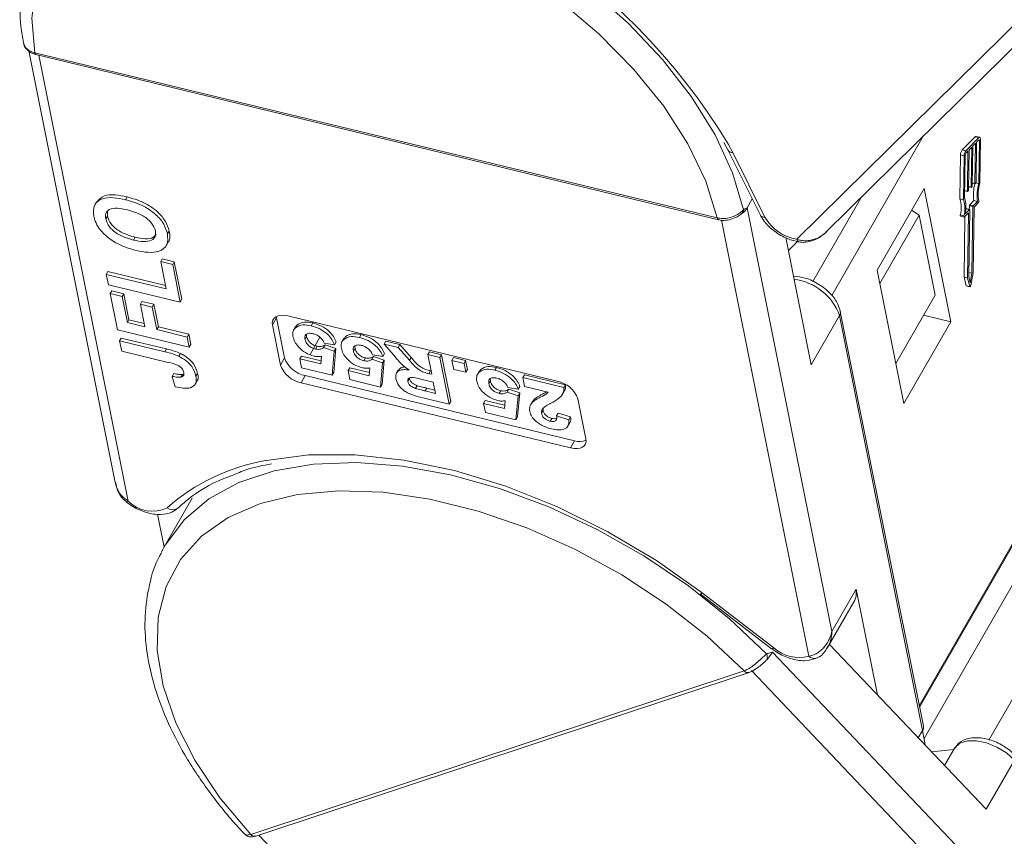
# Model space of a CAD drawing. Header units: millimetres. Extents: x 2390 to 3312, y -95 to 558.
# Tile 23 of 49: x 2869 to 2909, y 430 to 462. Entities that reach past the tile are written whole.
import ezdxf

# ---------------------------------------------------------------- set-up
doc = ezdxf.new("R2010")
doc.units = ezdxf.units.MM

msp = doc.modelspace()

# ---------------------------------------------------------------- linework, layer by layer
at = {"color": 7, "linetype": 'Continuous', "lineweight": 15}
for p, q in [((2911.703, 464.481), (2900.724, 453.641)), ((2901.924, 453.947), (2912.458, 464.347)), ((2905.653, 434.861), (2921.448, 462.352)), ((2905.666, 434.797), (2921.481, 462.324)), ((2869.817, 461.224), (2873.295, 443.854)), ((2908.455, 433.479), (2924.444, 461.309)), ((2870.058, 461.149), (2870.054, 461.15)), ((2897.522, 454.5), (2870.058, 461.149)), ((2870.106, 461.075), (2897.57, 454.427)), ((2873.823, 443.099), (2870.23, 461.045)), ((2921.55, 460.875), (2905.847, 433.543)), ((2905.815, 457.788), (2902.129, 451.374)), ((2907.904, 457.766), (2907.38, 457.234)), ((2908.049, 457.731), (2907.524, 457.199)), ((2908.049, 457.731), (2907.904, 457.766)), ((2908.083, 457.746), (2907.938, 457.781)), ((2908.048, 457.642), (2907.96, 457.553)), ((2908.069, 457.62), (2908.034, 457.628)), ((2908.042, 455.878), (2908.069, 457.62)), ((2908.086, 455.894), (2908.113, 457.664)), ((2897.788, 457.531), (2897.949, 457.236)), ((2897.949, 457.236), (2899.244, 454.633)), ((2898.145, 457.131), (2897.978, 457.455)), ((2907.524, 457.199), (2907.38, 457.234)), ((2907.654, 457.243), (2907.629, 455.625)), ((2907.763, 457.353), (2907.654, 457.243)), ((2907.739, 455.736), (2907.763, 457.353)), ((2907.807, 457.398), (2907.783, 455.78)), ((2907.916, 457.509), (2907.807, 457.398)), ((2907.892, 455.891), (2907.916, 457.509)), ((2907.96, 457.553), (2907.936, 455.936)), ((2899.439, 454.528), (2898.145, 457.131)), ((2907.312, 457.033), (2907.285, 455.264)), ((2907.457, 456.998), (2907.312, 457.033)), ((2907.457, 456.998), (2907.43, 455.229)), ((2907.5, 457.043), (2907.474, 455.301)), ((2907.61, 457.198), (2907.523, 457.109)), ((2907.586, 455.581), (2907.61, 457.198)), ((2905.844, 455.686), (2903.956, 452.401)), ((2906.919, 450.314), (2905.844, 455.686)), ((2907.631, 455.75), (2907.744, 455.722)), ((2907.739, 455.736), (2907.632, 455.762)), ((2907.771, 455.747), (2907.749, 455.725)), ((2907.784, 455.905), (2907.897, 455.878)), ((2907.892, 455.891), (2907.785, 455.917)), ((2907.924, 455.902), (2907.902, 455.88)), ((2908.042, 455.878), (2907.927, 455.906)), ((2873.717, 455.233), (2873.782, 455.346)), ((2898.725, 454.901), (2898.931, 455.261)), ((2901.363, 451.938), (2903.295, 455.301)), ((2907.43, 455.229), (2907.285, 455.264)), ((2907.586, 455.581), (2907.478, 455.607)), ((2907.478, 455.594), (2907.591, 455.567)), ((2907.618, 455.592), (2907.596, 455.569)), ((2872.555, 455.161), (2872.474, 455.019)), ((2902.138, 437.854), (2898.725, 454.901)), ((2907.502, 454.664), (2907.671, 454.835)), ((2907.526, 454.87), (2907.527, 454.87)), ((2907.671, 454.835), (2907.527, 454.87)), ((2907.677, 454.838), (2907.532, 454.873)), ((2907.666, 454.84), (2907.668, 454.992)), ((2907.813, 454.957), (2907.668, 454.992)), ((2907.68, 455.026), (2907.849, 455.197)), ((2907.824, 454.991), (2907.68, 455.026)), ((2907.772, 452.269), (2907.813, 454.957)), ((2907.816, 452.295), (2907.856, 454.935)), ((2907.824, 454.991), (2907.993, 455.162)), ((2907.993, 455.162), (2907.849, 455.197)), ((2907.856, 454.935), (2908.025, 455.106)), ((2872.916, 454.459), (2872.981, 454.572)), ((2872.987, 454.749), (2872.981, 454.572)), ((2897.526, 454.5), (2897.522, 454.5)), ((2897.576, 454.439), (2897.579, 454.438)), ((2905.649, 454.614), (2904.065, 451.858)), ((2905.649, 454.614), (2905.345, 454.818)), ((2906.294, 451.391), (2905.649, 454.614)), ((2907.449, 454.585), (2907.305, 454.62)), ((2907.312, 454.571), (2907.457, 454.536)), ((2907.49, 454.563), (2907.452, 452.108)), ((2907.468, 454.541), (2907.626, 454.702)), ((2907.637, 454.691), (2907.597, 452.073)), ((2907.637, 454.691), (2907.619, 454.695)), ((2907.682, 454.824), (2907.641, 452.136)), ((2897.696, 454.412), (2901.21, 436.862)), ((2874.037, 453.609), (2874.102, 453.722)), ((2875.399, 453.859), (2875.465, 453.972)), ((2901.306, 448.585), (2900.28, 453.708)), ((2875.344, 453.376), (2875.426, 453.517)), ((2900.75, 453.55), (2900.384, 453.189)), ((2875.129, 452.742), (2875.194, 452.855)), ((2875.194, 452.855), (2875.676, 452.738)), ((2875.35, 451.64), (2875.129, 452.742)), ((2875.129, 452.742), (2875.611, 452.625)), ((2875.611, 452.625), (2875.676, 452.738)), ((2875.611, 452.625), (2875.915, 451.11)), ((2875.676, 452.738), (2875.98, 451.223)), ((2872.94, 452.223), (2873.005, 452.336)), ((2873.023, 451.81), (2872.94, 452.223)), ((2872.94, 452.223), (2875.35, 451.64)), ((2873.005, 452.336), (2875.323, 451.775)), ((2903.956, 452.401), (2905.032, 447.029)), ((2907.452, 452.108), (2907.535, 451.77)), ((2907.597, 452.073), (2907.452, 452.108)), ((2907.597, 452.073), (2907.68, 451.735)), ((2907.641, 452.136), (2907.702, 451.887)), ((2907.772, 452.269), (2907.643, 452.3)), ((2907.702, 451.887), (2907.772, 452.269)), ((2907.72, 451.776), (2907.816, 452.295)), ((2875.915, 451.11), (2873.023, 451.81)), ((2907.68, 451.735), (2907.535, 451.77)), ((2907.543, 451.759), (2907.688, 451.724)), ((2873.095, 451.452), (2873.16, 451.565)), ((2873.387, 449.991), (2873.095, 451.452)), ((2873.095, 451.452), (2873.577, 451.335)), ((2873.16, 451.565), (2873.642, 451.448)), ((2873.577, 451.335), (2873.642, 451.448)), ((2873.577, 451.335), (2873.786, 450.288)), ((2873.642, 451.448), (2873.851, 450.401)), ((2906.294, 451.391), (2904.711, 448.635)), ((2874.309, 451.027), (2874.374, 451.14)), ((2874.491, 450.118), (2874.309, 451.027)), ((2874.309, 451.027), (2874.791, 450.91)), ((2874.374, 451.14), (2874.856, 451.023)), ((2874.791, 450.91), (2874.856, 451.023)), ((2874.791, 450.91), (2874.973, 450.001)), ((2874.856, 451.023), (2875.038, 450.114)), ((2875.915, 451.11), (2875.98, 451.223)), ((2879.788, 450.473), (2879.626, 450.19)), ((2879.788, 450.473), (2879.781, 450.529)), ((2880.111, 448.861), (2879.788, 450.473)), ((2880.241, 450.552), (2891.084, 447.927)), ((2901.306, 448.585), (2902.445, 450.567)), ((2902.445, 450.567), (2905.788, 433.87)), ((2905.818, 434.036), (2902.475, 450.733)), ((2905.827, 450.578), (2906.919, 450.314)), ((2873.786, 450.288), (2873.851, 450.401)), ((2873.786, 450.288), (2874.491, 450.118)), ((2873.851, 450.401), (2874.464, 450.253)), ((2874.973, 450.001), (2875.038, 450.114)), ((2875.038, 450.114), (2876.261, 449.818)), ((2879.948, 448.578), (2879.626, 450.19)), ((2880.557, 450.126), (2880.476, 449.984)), ((2880.55, 450.08), (2880.615, 450.193)), ((2880.557, 450.107), (2880.615, 450.193)), ((2881.18, 450.158), (2881.246, 450.271)), ((2905.032, 447.029), (2906.919, 450.314)), ((2876.279, 449.291), (2873.387, 449.991)), ((2874.973, 450.001), (2876.196, 449.705)), ((2876.196, 449.705), (2876.261, 449.818)), ((2876.196, 449.705), (2876.279, 449.291)), ((2876.261, 449.818), (2876.344, 449.405)), ((2880.936, 449.611), (2881.001, 449.725)), ((2880.996, 449.813), (2881.001, 449.725)), ((2881.136, 449.003), (2881.534, 449.696)), ((2882.496, 449.609), (2882.561, 449.722)), ((2882.504, 449.636), (2882.561, 449.722)), ((2883.127, 449.686), (2883.192, 449.8)), ((2873.475, 449.551), (2873.54, 449.664)), ((2873.558, 449.137), (2873.475, 449.551)), ((2873.475, 449.551), (2875.298, 449.109)), ((2873.54, 449.664), (2875.363, 449.223)), ((2876.279, 449.291), (2876.344, 449.405)), ((2881.353, 449.221), (2881.418, 449.335)), ((2881.678, 449.28), (2881.743, 449.393)), ((2881.678, 449.28), (2882.112, 449.133)), ((2882.121, 449.395), (2881.708, 449.457)), ((2881.743, 449.393), (2882.177, 449.246)), ((2882.121, 449.395), (2882.186, 449.508)), ((2882.503, 449.655), (2882.422, 449.513)), ((2882.942, 449.342), (2882.947, 449.254)), ((2884.122, 449.423), (2884.187, 449.536)), ((2884.503, 448.976), (2884.122, 449.423)), ((2884.122, 449.423), (2884.69, 449.285)), ((2884.187, 449.536), (2884.756, 449.398)), ((2884.69, 449.285), (2884.756, 449.398)), ((2884.69, 449.285), (2885.136, 448.771)), ((2884.756, 449.398), (2885.201, 448.884)), ((2875.43, 448.684), (2873.558, 449.137)), ((2875.298, 449.109), (2875.363, 449.223)), ((2875.857, 448.929), (2875.922, 449.043)), ((2880.723, 448.823), (2880.788, 448.936)), ((2880.788, 448.936), (2881.579, 448.745)), ((2881.566, 448.619), (2881.598, 448.931)), ((2882.112, 449.133), (2882.028, 448.163)), ((2882.177, 449.246), (2882.093, 448.276)), ((2882.112, 449.133), (2882.177, 449.246)), ((2882.882, 449.14), (2882.947, 449.254)), ((2883.624, 448.809), (2883.69, 448.922)), ((2884.067, 448.924), (2883.654, 448.985)), ((2883.69, 448.922), (2884.123, 448.775)), ((2884.067, 448.924), (2884.132, 449.037)), ((2885.136, 448.771), (2885.201, 448.884)), ((2885.873, 448.999), (2885.938, 449.112)), ((2886.033, 448.203), (2885.873, 448.999)), ((2885.873, 448.999), (2886.36, 448.881)), ((2885.938, 449.112), (2886.425, 448.994)), ((2886.36, 448.881), (2886.425, 448.994)), ((2886.425, 448.994), (2886.801, 447.114)), ((2880.111, 448.861), (2879.948, 448.578)), ((2880.796, 448.462), (2880.723, 448.823)), ((2880.723, 448.823), (2881.566, 448.619)), ((2883.299, 448.75), (2883.364, 448.863)), ((2883.624, 448.809), (2884.058, 448.662)), ((2884.058, 448.662), (2883.974, 447.692)), ((2884.123, 448.775), (2884.04, 447.805)), ((2884.058, 448.662), (2884.123, 448.775)), ((2886.36, 448.881), (2886.736, 447)), ((2886.846, 448.763), (2886.912, 448.876)), ((2886.846, 448.763), (2887.333, 448.645)), ((2886.919, 448.401), (2886.846, 448.763)), ((2886.912, 448.876), (2887.398, 448.758)), ((2887.333, 448.645), (2887.398, 448.758)), ((2887.333, 448.645), (2887.405, 448.284)), ((2887.398, 448.758), (2887.471, 448.397)), ((2875.596, 448.12), (2875.661, 448.233)), ((2875.716, 447.698), (2875.596, 448.12)), ((2875.945, 448.089), (2876.01, 448.202)), ((2876.01, 448.202), (2876.057, 448.222)), ((2876.547, 448.128), (2876.612, 448.241)), ((2880.942, 448.149), (2880.779, 447.866)), ((2882.028, 448.163), (2880.796, 448.462)), ((2891.785, 445.524), (2880.942, 448.149)), ((2882.028, 448.163), (2882.093, 448.276)), ((2882.669, 448.352), (2882.735, 448.465)), ((2882.742, 447.99), (2882.669, 448.352)), ((2882.669, 448.352), (2883.512, 448.148)), ((2882.735, 448.465), (2883.525, 448.274)), ((2883.512, 448.148), (2883.544, 448.46)), ((2884.686, 448.377), (2884.605, 448.236)), ((2885.924, 448.229), (2885.989, 448.343)), ((2885.924, 448.229), (2886.033, 448.203)), ((2885.989, 448.343), (2886.006, 448.339)), ((2887.405, 448.284), (2886.919, 448.401)), ((2887.405, 448.284), (2887.471, 448.397)), ((2887.953, 448.336), (2887.871, 448.194)), ((2887.945, 448.29), (2888.01, 448.403)), ((2887.953, 448.317), (2888.01, 448.403)), ((2888.576, 448.367), (2888.641, 448.481)), ((2889.701, 448.072), (2889.766, 448.185)), ((2889.766, 448.185), (2891.42, 447.785)), ((2876.51, 447.794), (2876.592, 447.935)), ((2891.622, 445.241), (2880.779, 447.866)), ((2883.974, 447.692), (2882.742, 447.99)), ((2883.974, 447.692), (2884.04, 447.805)), ((2885.072, 447.915), (2885.137, 448.028)), ((2885.137, 448.057), (2885.137, 448.028)), ((2885.386, 447.631), (2885.451, 447.745)), ((2886.095, 447.89), (2885.704, 447.985)), ((2886.187, 447.432), (2886.095, 447.89)), ((2888.331, 447.821), (2888.396, 447.934)), ((2888.391, 448.023), (2888.396, 447.934)), ((2889.517, 447.605), (2889.582, 447.718)), ((2889.773, 447.71), (2889.701, 448.072)), ((2889.701, 448.072), (2891.355, 447.672)), ((2890.713, 447.483), (2889.773, 447.71)), ((2891.355, 447.672), (2891.42, 447.785)), ((2885.774, 447.532), (2885.839, 447.645)), ((2885.774, 447.532), (2886.187, 447.432)), ((2885.839, 447.645), (2886.16, 447.567)), ((2888.749, 447.431), (2888.814, 447.544)), ((2889.074, 447.49), (2889.139, 447.603)), ((2889.074, 447.49), (2889.507, 447.343)), ((2889.517, 447.605), (2889.103, 447.666)), ((2889.139, 447.603), (2889.573, 447.456)), ((2889.507, 447.343), (2889.424, 446.373)), ((2889.573, 447.456), (2889.489, 446.486)), ((2889.507, 447.343), (2889.573, 447.456)), ((2891.287, 447.385), (2891.368, 447.526)), ((2886.736, 447), (2885.675, 447.258)), ((2886.736, 447), (2886.801, 447.114)), ((2888.119, 447.033), (2888.184, 447.146)), ((2888.191, 446.671), (2888.119, 447.033)), ((2888.119, 447.033), (2888.961, 446.829)), ((2888.184, 447.146), (2888.974, 446.955)), ((2888.961, 446.829), (2888.993, 447.14)), ((2890.086, 447.109), (2890.005, 446.967)), ((2890.081, 447.093), (2890.191, 447.229)), ((2890.126, 447.115), (2890.191, 447.229)), ((2891.915, 447.215), (2892.237, 445.603)), ((2889.424, 446.373), (2888.191, 446.671)), ((2890.452, 446.634), (2890.517, 446.747)), ((2890.518, 446.838), (2890.517, 446.747)), ((2891.06, 446.527), (2891.125, 446.641)), ((2891.06, 446.527), (2891.553, 446.374)), ((2891.125, 446.641), (2891.618, 446.487)), ((2889.424, 446.373), (2889.489, 446.486)), ((2890.801, 446.315), (2890.866, 446.428)), ((2891.499, 446.098), (2891.581, 446.24)), ((2891.553, 446.374), (2891.618, 446.487)), ((2891.785, 445.524), (2891.622, 445.241)), ((2876.398, 443.219), (2875.308, 441.322)), ((2875.262, 441.241), (2874.995, 442.579)), ((2875.308, 441.322), (2875.166, 441.057)), ((2899.793, 437.189), (2896.917, 439.403)), ((2903.114, 439.553), (2902.138, 437.854)), ((2903.114, 439.553), (2903.966, 435.3)), ((2896.836, 439.369), (2899.712, 437.155)), ((2901.962, 437.203), (2903.056, 439.106)), ((2915.961, 419.951), (2899.744, 437.016)), ((2908.345, 430.691), (2902.036, 437.331)), ((2898.602, 436.266), (2878.752, 429.681)), ((2898.604, 436.267), (2898.602, 436.266)), ((2898.896, 436.276), (2915.684, 418.61)), ((2878.954, 429.613), (2898.804, 436.198)), ((2905.613, 433.566), (2905.788, 433.87)), ((2905.788, 433.87), (2905.885, 433.281)), ((2907.037, 433.098), (2906.148, 433.004)), ((2907.052, 433.124), (2906.668, 432.456)), ((2908.345, 430.691), (2909.484, 432.673)), ((2878.752, 429.681), (2878.75, 429.68)), ((2896.224, 411.612), (2879.078, 429.654))]:
    msp.add_line(p, q, dxfattribs=at)
at = {"color": 7, "linetype": 'Continuous', "lineweight": 15, "flags": 128}
for points in [[(2898.584, 454.83), (2898.138, 456.318), (2897.435, 457.842), (2896.489, 459.371), (2895.316, 460.88), (2893.938, 462.339), (2892.381, 463.722), (2890.673, 465.004), (2888.845, 466.162), (2886.931, 467.173), (2884.966, 468.019), (2882.986, 468.686), (2881.027, 469.16), (2879.126, 469.433), (2877.317, 469.5), (2875.634, 469.36), (2874.107, 469.015), (2872.764, 468.471), (2871.63, 467.739), (2870.726, 466.832), (2870.273, 466.162)], [(2870.058, 461.149), (2869.943, 462.541), (2870.104, 463.836), (2870.538, 465.007), (2871.236, 466.031), (2872.185, 466.889), (2873.365, 467.563), (2874.753, 468.039), (2876.322, 468.309), (2878.039, 468.366), (2879.872, 468.21), (2881.784, 467.844), (2883.736, 467.275), (2885.69, 466.514), (2887.607, 465.577), (2889.449, 464.482), (2891.179, 463.25), (2892.763, 461.908), (2894.169, 460.48), (2895.37, 458.995), (2896.341, 457.484), (2897.063, 455.976), (2897.522, 454.5)], [(2908.069, 457.62), (2908.069, 457.628), (2908.067, 457.635), (2908.066, 457.641), (2908.063, 457.645), (2908.06, 457.647), (2908.056, 457.647), (2908.052, 457.645), (2908.048, 457.642)], [(2908.113, 457.664), (2908.112, 457.689), (2908.108, 457.71), (2908.103, 457.727), (2908.095, 457.739), (2908.085, 457.746), (2908.074, 457.746), (2908.062, 457.742), (2908.049, 457.731)], [(2907.749, 455.725), (2907.747, 455.723), (2907.745, 455.722), (2907.743, 455.722), (2907.742, 455.724), (2907.74, 455.726), (2907.739, 455.728), (2907.739, 455.732), (2907.739, 455.736)], [(2907.902, 455.88), (2907.9, 455.878), (2907.898, 455.878), (2907.896, 455.878), (2907.895, 455.879), (2907.894, 455.881), (2907.893, 455.884), (2907.892, 455.887), (2907.892, 455.891)], [(2907.596, 455.569), (2907.594, 455.568), (2907.592, 455.567), (2907.59, 455.567), (2907.589, 455.568), (2907.587, 455.57), (2907.586, 455.573), (2907.586, 455.577), (2907.586, 455.581)], [(2907.671, 454.835), (2907.673, 454.837), (2907.675, 454.838), (2907.677, 454.838), (2907.679, 454.837), (2907.68, 454.835), (2907.681, 454.832), (2907.682, 454.828), (2907.682, 454.824)], [(2897.572, 454.426), (2897.563, 454.429), (2897.545, 454.444), (2897.532, 454.468), (2897.522, 454.5)], [(2907.305, 454.62), (2907.303, 454.608), (2907.302, 454.596), (2907.303, 454.586), (2907.305, 454.578), (2907.309, 454.573), (2907.312, 454.571)], [(2907.449, 454.585), (2907.447, 454.573), (2907.447, 454.561), (2907.448, 454.551), (2907.45, 454.543), (2907.453, 454.538), (2907.457, 454.536), (2907.463, 454.537), (2907.468, 454.541)], [(2907.626, 454.702), (2907.628, 454.703), (2907.63, 454.704), (2907.632, 454.704), (2907.634, 454.703), (2907.635, 454.701), (2907.636, 454.698), (2907.637, 454.695), (2907.637, 454.691)], [(2907.535, 451.77), (2907.538, 451.763), (2907.543, 451.759), (2907.543, 451.759)], [(2907.68, 451.735), (2907.683, 451.728), (2907.687, 451.724), (2907.693, 451.724), (2907.699, 451.729), (2907.706, 451.737), (2907.712, 451.748), (2907.716, 451.762), (2907.72, 451.776)], [(2879.626, 450.19), (2879.619, 450.291), (2879.64, 450.382), (2879.688, 450.459), (2879.761, 450.518), (2879.858, 450.559), (2879.973, 450.578), (2880.102, 450.576), (2880.241, 450.552)], [(2892.237, 445.603), (2892.244, 445.502), (2892.224, 445.411), (2892.175, 445.334), (2892.102, 445.274), (2892.006, 445.234), (2891.891, 445.215), (2891.761, 445.217), (2891.622, 445.241)], [(2896.917, 439.403), (2895.077, 440.705), (2893.124, 441.868), (2891.093, 442.87), (2889.022, 443.695), (2886.948, 444.325), (2884.91, 444.751), (2882.945, 444.963), (2881.089, 444.958), (2879.375, 444.737), (2879.346, 444.731)], [(2899.509, 436.944), (2898.017, 438.359), (2896.362, 439.682), (2894.575, 440.889), (2892.69, 441.958), (2890.74, 442.869), (2888.761, 443.605), (2886.79, 444.153), (2884.863, 444.502), (2883.016, 444.647), (2881.281, 444.585), (2879.691, 444.317), (2878.276, 443.847), (2877.061, 443.185), (2876.068, 442.343), (2875.315, 441.335), (2875.308, 441.322)], [(2878.752, 429.681), (2877.513, 431.157), (2876.499, 432.666), (2875.731, 434.177), (2875.224, 435.66), (2874.988, 437.087), (2875.027, 438.427), (2875.342, 439.656), (2875.925, 440.748), (2876.765, 441.681), (2877.846, 442.438), (2879.146, 443.003), (2880.639, 443.364), (2882.295, 443.516), (2884.081, 443.453), (2885.963, 443.179), (2887.902, 442.698), (2889.86, 442.02), (2891.798, 441.159), (2893.678, 440.131), (2895.461, 438.956), (2897.114, 437.659), (2898.602, 436.266)], [(2873.736, 443.07), (2873.739, 443.068), (2873.759, 443.067), (2873.787, 443.077), (2873.823, 443.099)], [(2896.836, 439.369), (2896.838, 439.367), (2896.856, 439.367), (2896.883, 439.379), (2896.917, 439.403)], [(2903.056, 439.106), (2903.116, 439.267), (2903.114, 439.553)], [(2899.793, 437.189), (2899.759, 437.165), (2899.733, 437.154), (2899.715, 437.154), (2899.712, 437.155)], [(2907.052, 433.124), (2907.083, 433.172), (2907.29, 433.348), (2907.588, 433.443), (2907.955, 433.448), (2908.36, 433.364), (2908.771, 433.197), (2909.157, 432.96), (2909.484, 432.673)]]:
    msp.add_lwpolyline(points, dxfattribs=at)
at = {"color": 7, "linetype": 'Continuous', "lineweight": 15}
for centre, radius, start, end in [((2875.859, 444.005), 25.888, 31.3005, 83.935), ((2870.134, 461.15), 0.0802, 179.9012, 247.5007), ((2870.139, 461.149), 0.0811, 180.0978, 245.9093), ((2907.935, 457.744), 0.0376, 84.1872, 143.5476), ((2898.136, 457.349), 0.218, 211.0718, 272.293), ((2907.641, 457.034), 0.329, 142.6034, 180.1017), ((2907.786, 456.999), 0.329, 142.6034, 180.1017), ((2907.61, 457.043), 0.11, 142.6034, 180.1017), ((2907.575, 455.625), 0.0548, 322.6034, 0.1017), ((2907.728, 455.78), 0.0548, 322.6034, 0.1017), ((2909.529, 455.439), 1.698, 164.9742, 188.1935), ((2907.881, 455.936), 0.0548, 322.6034, 0.1017), ((2909.694, 455.405), 1.717, 164.0321, 188.1342), ((2909.459, 455.463), 1.439, 162.5698, 190.9236), ((2906.252, 454.91), 1.092, 344.5968, 18.8776), ((2906.396, 454.875), 1.092, 344.5968, 18.8776), ((2906.329, 454.931), 1.203, 347.1844, 17.9248), ((2898.079, 455.289), 0.753, 302.5096, 329.0684), ((2898.364, 454.839), 0.221, 302.7702, 357.5842), ((2907.532, 454.867), 0.00626, 84.1872, 143.5476), ((2907.723, 454.992), 0.0548, 142.6034, 180.1017), ((2907.868, 454.957), 0.0548, 142.6034, 180.1017), ((2907.941, 455.172), 0.106, 322.1151, 10.1483), ((2897.606, 454.499), 0.0801, 179.7515, 247.1245), ((2899.428, 454.741), 0.213, 210.3656, 273.1237), ((2901.032, 455.461), 1.846, 210.3596, 260.389), ((2900.863, 453.664), 0.141, 189.4273, 252.1932), ((2900.342, 449.806), 2.236, 19.9068, 82.9367), ((2902.242, 450.691), 0.238, 328.6771, 10.3443), ((2880.997, 448.96), 1.116, 200.0371, 258.7275), ((2881.16, 449.244), 1.116, 200.0371, 258.7275), ((2890.866, 446.832), 1.116, 20.0371, 78.7275), ((2891.983, 446.172), 0.678, 252.9849, 292.7008), ((2880.74, 436.759), 8.093, 99.9156, 131.3767), ((2874.79, 444.041), 1.349, 224.215, 296.3832), ((2875.616, 443.107), 0.356, 230.5485, 300.8177), ((2898.315, 437.861), 1.66, 316.8838, 329.4071), ((2900.798, 438.309), 1.504, 228.1036, 285.8948), ((2897.966, 438.164), 2.122, 309.9778, 317.3535), ((2899.208, 436.81), 0.33, 345.2889, 23.9439), ((2901.434, 437.07), 0.306, 222.7382, 291.417), ((2898.754, 436.387), 0.195, 218.3902, 285.1568), ((2898.757, 436.387), 0.194, 218.3028, 285.2919), ((2905.585, 433.994), 0.238, 328.6777, 10.3191), ((2878.903, 429.802), 0.195, 218.4761, 284.8648), ((2878.905, 429.802), 0.195, 218.4265, 284.6102)]:
    msp.add_arc(centre, radius, start, end, dxfattribs=at)
for points, knots in [([(2870.301, 466.146), (2870.196, 465.977), (2869.88, 465.461), (2869.59, 464.471), (2869.433, 463.212), (2869.481, 462.224), (2869.584, 461.663), (2869.603, 461.558)], [0, 0, 0, 0, 0.130883, 0.39825, 0.66621, 0.937245, 1, 1, 1, 1]), ([(2870.054, 461.15), (2870.045, 461.152), (2869.956, 461.176), (2869.803, 461.247), (2869.65, 461.392), (2869.618, 461.505), (2869.603, 461.558)], [0, 0, 0, 0, 0.036669, 0.37054, 0.704353, 1, 1, 1, 1]), ([(2869.607, 461.556), (2869.614, 461.518), (2869.632, 461.412), (2869.747, 461.261), (2869.911, 461.132), (2870.049, 461.099), (2870.107, 461.085)], [0, 0, 0, 0, 0.163809, 0.451713, 0.772289, 1, 1, 1, 1]), ([(2872.435, 454.571), (2872.423, 454.726), (2872.4, 455.036), (2872.738, 455.292), (2873.216, 455.335), (2873.55, 455.267), (2873.717, 455.233)], [0, 0, 0, 0, 0.2798307, 0.5586691, 0.7790056, 1, 1, 1, 1]), ([(2872.558, 455.138), (2872.643, 455.235), (2872.802, 455.415), (2873.285, 455.447), (2873.616, 455.38), (2873.782, 455.346)], [0, 0, 0, 0, 0.368302, 0.68368, 1, 1, 1, 1]), ([(2873.717, 455.233), (2873.933, 455.171), (2874.364, 455.046), (2874.932, 454.671), (2875.288, 454.241), (2875.362, 453.986), (2875.399, 453.859)], [0, 0, 0, 0, 0.280551, 0.559488, 0.779434, 1, 1, 1, 1]), ([(2873.782, 455.346), (2873.998, 455.284), (2874.429, 455.16), (2874.997, 454.784), (2875.353, 454.355), (2875.427, 454.1), (2875.465, 453.972)], [0, 0, 0, 0, 0.280551, 0.559488, 0.779434, 1, 1, 1, 1]), ([(2873.786, 454.823), (2873.651, 454.852), (2873.381, 454.909), (2873.056, 454.864), (2872.895, 454.691), (2872.909, 454.537), (2872.916, 454.459)], [0, 0, 0, 0, 0.281087, 0.560013, 0.779691, 1, 1, 1, 1]), ([(2898.584, 454.83), (2898.57, 454.815), (2898.527, 454.772), (2898.418, 454.681), (2898.235, 454.575), (2897.996, 454.494), (2897.745, 454.464), (2897.594, 454.488), (2897.526, 454.5)], [0, 0, 0, 0, 0.0736104, 0.2252813, 0.4127189, 0.6160541, 0.826783, 1, 1, 1, 1]), ([(2898.725, 454.901), (2898.724, 454.901), (2898.686, 454.886), (2898.64, 454.867), (2898.593, 454.835), (2898.584, 454.83)], [0, 0, 0, 0, 0.012087, 0.82463, 1, 1, 1, 1]), ([(2872.639, 454.09), (2872.585, 454.182), (2872.489, 454.345), (2872.451, 454.502), (2872.435, 454.571)], [0, 0, 0, 0, 0.559564, 1, 1, 1, 1]), ([(2872.916, 454.459), (2872.952, 454.353), (2873.025, 454.141), (2873.455, 453.778), (2873.816, 453.673), (2874.037, 453.609)], [0, 0, 0, 0, 0.280278, 0.559877, 1, 1, 1, 1]), ([(2872.981, 454.572), (2873.017, 454.466), (2873.09, 454.255), (2873.52, 453.891), (2873.881, 453.786), (2874.102, 453.722)], [0, 0, 0, 0, 0.280278, 0.559877, 1, 1, 1, 1]), ([(2874.918, 453.975), (2874.879, 454.081), (2874.803, 454.294), (2874.367, 454.654), (2874.007, 454.759), (2873.786, 454.823)], [0, 0, 0, 0, 0.279991, 0.559768, 1, 1, 1, 1]), ([(2897.577, 454.433), (2897.6, 454.425), (2897.712, 454.388), (2897.943, 454.403), (2898.207, 454.478), (2898.382, 454.579), (2898.462, 454.637), (2898.491, 454.658), (2898.494, 454.66), (2898.494, 454.661)], [0, 0, 0, 0, 0.071676, 0.35126, 0.633461, 0.846136, 0.951412, 0.988804, 1, 1, 1, 1]), ([(2899.244, 454.633), (2899.295, 454.544), (2899.437, 454.3), (2899.812, 453.947), (2900.32, 453.65), (2900.665, 453.567), (2900.82, 453.53)], [0, 0, 0, 0, 0.169027, 0.46228, 0.757889, 1, 1, 1, 1]), ([(2873.384, 453.465), (2873.218, 453.566), (2872.92, 453.746), (2872.725, 453.985), (2872.639, 454.09)], [0, 0, 0, 0, 0.559956, 1, 1, 1, 1]), ([(2900.822, 453.541), (2900.857, 453.532), (2900.991, 453.498), (2901.26, 453.543), (2901.623, 453.686), (2901.894, 453.901), (2902.03, 454.063), (2902.063, 454.102)], [0, 0, 0, 0, 0.075065, 0.28655, 0.549795, 0.891772, 1, 1, 1, 1]), ([(2874.037, 453.609), (2874.173, 453.581), (2874.444, 453.525), (2874.765, 453.575), (2874.933, 453.743), (2874.923, 453.897), (2874.918, 453.975)], [0, 0, 0, 0, 0.281021, 0.560116, 0.779939, 1, 1, 1, 1]), ([(2874.102, 453.722), (2874.237, 453.695), (2874.505, 453.64), (2874.826, 453.679), (2874.911, 453.796), (2874.944, 453.841)], [0, 0, 0, 0, 0.380067, 0.75753, 1, 1, 1, 1]), ([(2875.399, 453.859), (2875.412, 453.705), (2875.437, 453.397), (2875.108, 453.137), (2874.636, 453.09), (2874.305, 453.158), (2874.139, 453.191)], [0, 0, 0, 0, 0.279942, 0.558704, 0.779045, 1, 1, 1, 1]), ([(2875.465, 453.972), (2875.5, 453.803), (2875.54, 453.617), (2875.415, 453.522), (2875.404, 453.513)], [0, 0, 0, 0, 0.909571, 1, 1, 1, 1]), ([(2900.724, 453.641), (2900.772, 453.625), (2900.871, 453.593), (2901.043, 453.574), (2901.235, 453.584), (2901.391, 453.623), (2901.586, 453.697), (2901.757, 453.794), (2901.884, 453.91), (2901.924, 453.947)], [0, 0, 0, 0, 0.11888, 0.241157, 0.39674, 0.558097, 0.607404, 0.875041, 1, 1, 1, 1]), ([(2874.139, 453.191), (2873.997, 453.228), (2873.744, 453.294), (2873.494, 453.413), (2873.384, 453.465)], [0, 0, 0, 0, 0.560171, 1, 1, 1, 1]), ([(2902.475, 450.733), (2902.447, 450.831), (2902.375, 451.082), (2902.091, 451.468), (2901.629, 451.841), (2901.091, 452.101), (2900.749, 452.134), (2900.592, 452.149)], [0, 0, 0, 0, 0.135811, 0.349574, 0.578769, 0.80716, 1, 1, 1, 1]), ([(2880.451, 449.721), (2880.444, 449.8), (2880.432, 449.942), (2880.514, 450.038), (2880.55, 450.08)], [0, 0, 0, 0, 0.559534, 1, 1, 1, 1]), ([(2880.55, 450.08), (2880.64, 450.133), (2880.802, 450.229), (2881.064, 450.179), (2881.18, 450.158)], [0, 0, 0, 0, 0.558353, 1, 1, 1, 1]), ([(2880.615, 450.193), (2880.705, 450.247), (2880.867, 450.342), (2881.129, 450.293), (2881.246, 450.271)], [0, 0, 0, 0, 0.558353, 1, 1, 1, 1]), ([(2881.18, 450.158), (2881.298, 450.122), (2881.534, 450.051), (2881.834, 449.837), (2882.031, 449.607), (2882.091, 449.466), (2882.121, 449.395)], [0, 0, 0, 0, 0.2799484, 0.5590305, 0.7793307, 1, 1, 1, 1]), ([(2881.246, 450.271), (2881.364, 450.235), (2881.599, 450.164), (2881.9, 449.95), (2882.096, 449.721), (2882.156, 449.579), (2882.186, 449.508)], [0, 0, 0, 0, 0.279948, 0.559031, 0.779331, 1, 1, 1, 1]), ([(2881.3, 448.936), (2881.183, 448.975), (2880.948, 449.054), (2880.674, 449.286), (2880.508, 449.516), (2880.47, 449.653), (2880.451, 449.721)], [0, 0, 0, 0, 0.279007, 0.558619, 0.779074, 1, 1, 1, 1]), ([(2881.263, 449.839), (2881.203, 449.849), (2881.081, 449.868), (2880.96, 449.815), (2880.921, 449.718), (2880.931, 449.647), (2880.936, 449.611)], [0, 0, 0, 0, 0.2795727, 0.5586639, 0.7789233, 1, 1, 1, 1]), ([(2881.001, 449.725), (2881.012, 449.681), (2881.035, 449.594), (2881.14, 449.467), (2881.281, 449.375), (2881.372, 449.348), (2881.418, 449.335)], [0, 0, 0, 0, 0.280898, 0.55946, 0.779497, 1, 1, 1, 1]), ([(2881.708, 449.457), (2881.689, 449.5), (2881.65, 449.588), (2881.533, 449.706), (2881.398, 449.797), (2881.308, 449.825), (2881.263, 449.839)], [0, 0, 0, 0, 0.2803, 0.559961, 0.780042, 1, 1, 1, 1]), ([(2882.496, 449.609), (2882.586, 449.662), (2882.748, 449.758), (2883.011, 449.708), (2883.127, 449.686)], [0, 0, 0, 0, 0.5583531, 1, 1, 1, 1]), ([(2882.561, 449.722), (2882.651, 449.776), (2882.813, 449.871), (2883.076, 449.822), (2883.192, 449.8)], [0, 0, 0, 0, 0.558353, 1, 1, 1, 1]), ([(2883.127, 449.686), (2883.245, 449.651), (2883.48, 449.58), (2883.781, 449.366), (2883.977, 449.136), (2884.037, 448.995), (2884.067, 448.924)], [0, 0, 0, 0, 0.279948, 0.559031, 0.779331, 1, 1, 1, 1]), ([(2883.192, 449.8), (2883.31, 449.764), (2883.545, 449.693), (2883.846, 449.479), (2884.042, 449.25), (2884.102, 449.108), (2884.132, 449.037)], [0, 0, 0, 0, 0.279948, 0.559031, 0.779331, 1, 1, 1, 1]), ([(2880.936, 449.611), (2880.947, 449.568), (2880.97, 449.481), (2881.074, 449.354), (2881.216, 449.262), (2881.307, 449.235), (2881.353, 449.221)], [0, 0, 0, 0, 0.2808976, 0.5594604, 0.779497, 1, 1, 1, 1]), ([(2881.353, 449.221), (2881.391, 449.214), (2881.469, 449.201), (2881.586, 449.218), (2881.643, 449.256), (2881.678, 449.28)], [0, 0, 0, 0, 0.279963, 0.560065, 1, 1, 1, 1]), ([(2881.418, 449.335), (2881.457, 449.328), (2881.534, 449.314), (2881.651, 449.331), (2881.708, 449.37), (2881.743, 449.393)], [0, 0, 0, 0, 0.279963, 0.560065, 1, 1, 1, 1]), ([(2882.397, 449.25), (2882.39, 449.329), (2882.378, 449.471), (2882.46, 449.567), (2882.496, 449.609)], [0, 0, 0, 0, 0.559534, 1, 1, 1, 1]), ([(2883.21, 449.368), (2883.149, 449.378), (2883.027, 449.397), (2882.906, 449.343), (2882.868, 449.247), (2882.877, 449.176), (2882.882, 449.14)], [0, 0, 0, 0, 0.279573, 0.558664, 0.778923, 1, 1, 1, 1]), ([(2883.654, 448.985), (2883.635, 449.029), (2883.597, 449.117), (2883.48, 449.235), (2883.344, 449.326), (2883.255, 449.354), (2883.21, 449.368)], [0, 0, 0, 0, 0.2803, 0.559961, 0.780042, 1, 1, 1, 1]), ([(2875.298, 449.109), (2875.402, 449.084), (2875.588, 449.038), (2875.775, 448.963), (2875.857, 448.929)], [0, 0, 0, 0, 0.560294, 1, 1, 1, 1]), ([(2875.363, 449.223), (2875.467, 449.197), (2875.653, 449.151), (2875.84, 449.076), (2875.922, 449.043)], [0, 0, 0, 0, 0.560294, 1, 1, 1, 1]), ([(2875.857, 448.929), (2875.96, 448.872), (2876.166, 448.758), (2876.446, 448.465), (2876.509, 448.256), (2876.547, 448.128)], [0, 0, 0, 0, 0.280122, 0.560355, 1, 1, 1, 1]), ([(2875.922, 449.043), (2876.025, 448.986), (2876.231, 448.872), (2876.511, 448.578), (2876.574, 448.369), (2876.612, 448.241)], [0, 0, 0, 0, 0.280122, 0.560355, 1, 1, 1, 1]), ([(2881.598, 448.931), (2881.547, 448.922), (2881.457, 448.906), (2881.348, 448.927), (2881.3, 448.936)], [0, 0, 0, 0, 0.559888, 1, 1, 1, 1]), ([(2883.246, 448.465), (2883.129, 448.504), (2882.895, 448.583), (2882.62, 448.815), (2882.454, 449.045), (2882.416, 449.182), (2882.397, 449.25)], [0, 0, 0, 0, 0.279007, 0.558619, 0.779074, 1, 1, 1, 1]), ([(2882.882, 449.14), (2882.893, 449.097), (2882.916, 449.01), (2883.021, 448.883), (2883.162, 448.791), (2883.253, 448.764), (2883.299, 448.75)], [0, 0, 0, 0, 0.280898, 0.55946, 0.779497, 1, 1, 1, 1]), ([(2882.947, 449.254), (2882.959, 449.21), (2882.981, 449.123), (2883.086, 448.996), (2883.227, 448.904), (2883.318, 448.877), (2883.364, 448.863)], [0, 0, 0, 0, 0.2808976, 0.5594604, 0.779497, 1, 1, 1, 1]), ([(2883.364, 448.863), (2883.403, 448.857), (2883.48, 448.843), (2883.598, 448.86), (2883.655, 448.899), (2883.69, 448.922)], [0, 0, 0, 0, 0.279963, 0.560065, 1, 1, 1, 1]), ([(2885.12, 448.38), (2885.034, 448.439), (2884.894, 448.537), (2884.738, 448.698), (2884.617, 448.836), (2884.541, 448.93), (2884.503, 448.976)], [0, 0, 0, 0, 0.339579, 0.559591, 0.779787, 1, 1, 1, 1]), ([(2885.201, 448.884), (2885.315, 448.748), (2885.473, 448.559), (2885.784, 448.391), (2885.92, 448.359), (2885.989, 448.343)], [0, 0, 0, 0, 0.561022, 0.779295, 1, 1, 1, 1]), ([(2876.06, 448.271), (2876.045, 448.322), (2876.023, 448.399), (2875.927, 448.501), (2875.733, 448.612), (2875.564, 448.652), (2875.43, 448.684)], [0, 0, 0, 0, 0.249396, 0.374426, 0.499454, 1, 1, 1, 1]), ([(2883.299, 448.75), (2883.338, 448.743), (2883.415, 448.73), (2883.533, 448.747), (2883.59, 448.785), (2883.624, 448.809)], [0, 0, 0, 0, 0.279963, 0.560065, 1, 1, 1, 1]), ([(2884.688, 448.356), (2884.716, 448.398), (2884.77, 448.479), (2884.898, 448.494), (2884.958, 448.501)], [0, 0, 0, 0, 0.523414, 1, 1, 1, 1]), ([(2885.136, 448.771), (2885.25, 448.635), (2885.408, 448.446), (2885.719, 448.277), (2885.855, 448.245), (2885.924, 448.229)], [0, 0, 0, 0, 0.5610215, 0.7792953, 1, 1, 1, 1]), ([(2888.01, 448.403), (2888.101, 448.456), (2888.262, 448.552), (2888.525, 448.502), (2888.641, 448.481)], [0, 0, 0, 0, 0.558353, 1, 1, 1, 1]), ([(2875.596, 448.12), (2875.665, 448.105), (2875.789, 448.079), (2875.897, 448.086), (2875.945, 448.089)], [0, 0, 0, 0, 0.561018, 1, 1, 1, 1]), ([(2875.661, 448.233), (2875.73, 448.218), (2875.854, 448.192), (2875.962, 448.199), (2876.01, 448.202)], [0, 0, 0, 0, 0.561018, 1, 1, 1, 1]), ([(2876.547, 448.128), (2876.557, 448.026), (2876.578, 447.822), (2876.364, 447.646), (2876.043, 447.63), (2875.825, 447.675), (2875.716, 447.698)], [0, 0, 0, 0, 0.280246, 0.558416, 0.778827, 1, 1, 1, 1]), ([(2875.945, 448.089), (2875.969, 448.097), (2876.016, 448.112), (2876.067, 448.172), (2876.063, 448.234), (2876.06, 448.271)], [0, 0, 0, 0, 0.280672, 0.560844, 1, 1, 1, 1]), ([(2876.612, 448.241), (2876.637, 448.129), (2876.666, 448.003), (2876.581, 447.938), (2876.571, 447.931)], [0, 0, 0, 0, 0.883029, 1, 1, 1, 1]), ([(2883.544, 448.46), (2883.494, 448.451), (2883.403, 448.435), (2883.294, 448.456), (2883.246, 448.465)], [0, 0, 0, 0, 0.559888, 1, 1, 1, 1]), ([(2884.589, 448.016), (2884.583, 448.087), (2884.57, 448.227), (2884.7, 448.359), (2884.901, 448.4), (2885.047, 448.387), (2885.12, 448.38)], [0, 0, 0, 0, 0.279954, 0.558933, 0.779174, 1, 1, 1, 1]), ([(2887.846, 447.931), (2887.839, 448.01), (2887.827, 448.151), (2887.909, 448.248), (2887.945, 448.29)], [0, 0, 0, 0, 0.5595341, 1, 1, 1, 1]), ([(2887.945, 448.29), (2888.036, 448.343), (2888.197, 448.438), (2888.46, 448.389), (2888.576, 448.367)], [0, 0, 0, 0, 0.558353, 1, 1, 1, 1]), ([(2888.576, 448.367), (2888.694, 448.332), (2888.93, 448.261), (2889.23, 448.047), (2889.426, 447.817), (2889.487, 447.676), (2889.517, 447.605)], [0, 0, 0, 0, 0.279948, 0.559031, 0.779331, 1, 1, 1, 1]), ([(2888.641, 448.481), (2888.759, 448.445), (2888.995, 448.374), (2889.295, 448.16), (2889.491, 447.93), (2889.552, 447.789), (2889.582, 447.718)], [0, 0, 0, 0, 0.279948, 0.559031, 0.779331, 1, 1, 1, 1]), ([(2885.675, 447.258), (2885.559, 447.287), (2885.33, 447.345), (2885.028, 447.461), (2884.827, 447.616), (2884.666, 447.792), (2884.62, 447.927), (2884.589, 448.016)], [0, 0, 0, 0, 0.251143, 0.500527, 0.625735, 0.75105, 1, 1, 1, 1]), ([(2885.704, 447.985), (2885.56, 448.023), (2885.38, 448.071), (2885.179, 448.08), (2885.103, 448.051), (2885.063, 447.993), (2885.069, 447.941), (2885.072, 447.915)], [0, 0, 0, 0, 0.500962, 0.625785, 0.750436, 0.875032, 1, 1, 1, 1]), ([(2885.072, 447.915), (2885.081, 447.883), (2885.1, 447.821), (2885.211, 447.705), (2885.32, 447.659), (2885.386, 447.631)], [0, 0, 0, 0, 0.281129, 0.561183, 1, 1, 1, 1]), ([(2885.137, 448.028), (2885.146, 447.997), (2885.165, 447.934), (2885.276, 447.818), (2885.385, 447.773), (2885.451, 447.745)], [0, 0, 0, 0, 0.2811289, 0.561183, 1, 1, 1, 1]), ([(2885.451, 447.745), (2885.523, 447.725), (2885.653, 447.69), (2885.782, 447.659), (2885.839, 447.645)], [0, 0, 0, 0, 0.559921, 1, 1, 1, 1]), ([(2888.695, 447.146), (2888.578, 447.185), (2888.344, 447.264), (2888.07, 447.495), (2887.903, 447.726), (2887.865, 447.863), (2887.846, 447.931)], [0, 0, 0, 0, 0.279007, 0.558619, 0.779074, 1, 1, 1, 1]), ([(2888.659, 448.049), (2888.598, 448.059), (2888.477, 448.078), (2888.355, 448.024), (2888.317, 447.928), (2888.327, 447.857), (2888.331, 447.821)], [0, 0, 0, 0, 0.2795727, 0.5586639, 0.7789233, 1, 1, 1, 1]), ([(2888.331, 447.821), (2888.343, 447.778), (2888.366, 447.691), (2888.47, 447.563), (2888.611, 447.472), (2888.703, 447.445), (2888.749, 447.431)], [0, 0, 0, 0, 0.280898, 0.55946, 0.779497, 1, 1, 1, 1]), ([(2888.396, 447.934), (2888.408, 447.891), (2888.431, 447.804), (2888.535, 447.677), (2888.676, 447.585), (2888.768, 447.558), (2888.814, 447.544)], [0, 0, 0, 0, 0.280898, 0.55946, 0.779497, 1, 1, 1, 1]), ([(2889.103, 447.666), (2889.084, 447.71), (2889.046, 447.798), (2888.929, 447.916), (2888.794, 448.007), (2888.704, 448.035), (2888.659, 448.049)], [0, 0, 0, 0, 0.2802995, 0.5599611, 0.7800424, 1, 1, 1, 1]), ([(2891.42, 447.785), (2891.421, 447.697), (2891.423, 447.595), (2891.362, 447.526), (2891.353, 447.517)], [0, 0, 0, 0, 0.858495, 1, 1, 1, 1]), ([(2885.386, 447.631), (2885.458, 447.612), (2885.588, 447.576), (2885.717, 447.545), (2885.774, 447.532)], [0, 0, 0, 0, 0.559921, 1, 1, 1, 1]), ([(2888.749, 447.431), (2888.787, 447.424), (2888.864, 447.41), (2888.982, 447.427), (2889.039, 447.466), (2889.074, 447.49)], [0, 0, 0, 0, 0.279963, 0.560065, 1, 1, 1, 1]), ([(2888.814, 447.544), (2888.852, 447.537), (2888.929, 447.524), (2889.047, 447.541), (2889.104, 447.579), (2889.139, 447.603)], [0, 0, 0, 0, 0.279963, 0.560065, 1, 1, 1, 1]), ([(2890.126, 447.115), (2890.191, 447.159), (2890.297, 447.23), (2890.466, 447.312), (2890.611, 447.38), (2890.679, 447.449), (2890.713, 447.483)], [0, 0, 0, 0, 0.339985, 0.560186, 0.78038, 1, 1, 1, 1]), ([(2890.191, 447.229), (2890.255, 447.272), (2890.362, 447.344), (2890.531, 447.423), (2890.619, 447.472), (2890.662, 447.495)], [0, 0, 0, 0, 0.44257, 0.729213, 1, 1, 1, 1]), ([(2891.355, 447.672), (2891.349, 447.588), (2891.337, 447.421), (2891.14, 447.211), (2890.948, 447.104), (2890.831, 447.038)], [0, 0, 0, 0, 0.279551, 0.559332, 1, 1, 1, 1]), ([(2888.993, 447.14), (2888.943, 447.132), (2888.853, 447.116), (2888.743, 447.137), (2888.695, 447.146)], [0, 0, 0, 0, 0.559888, 1, 1, 1, 1]), ([(2889.975, 446.703), (2889.972, 446.796), (2889.968, 446.961), (2890.077, 447.068), (2890.126, 447.115)], [0, 0, 0, 0, 0.558458, 1, 1, 1, 1]), ([(2890.831, 447.038), (2890.765, 447.003), (2890.648, 446.94), (2890.548, 446.862), (2890.505, 446.828)], [0, 0, 0, 0, 0.5602349, 1, 1, 1, 1]), ([(2890.854, 446.004), (2890.743, 446.036), (2890.522, 446.099), (2890.233, 446.29), (2890.037, 446.506), (2889.996, 446.637), (2889.975, 446.703)], [0, 0, 0, 0, 0.280568, 0.55975, 0.779795, 1, 1, 1, 1]), ([(2890.505, 446.828), (2890.483, 446.797), (2890.443, 446.742), (2890.449, 446.667), (2890.452, 446.634)], [0, 0, 0, 0, 0.5601166, 1, 1, 1, 1]), ([(2890.452, 446.634), (2890.462, 446.598), (2890.481, 446.526), (2890.57, 446.421), (2890.688, 446.347), (2890.763, 446.326), (2890.801, 446.315)], [0, 0, 0, 0, 0.280664, 0.559461, 0.779366, 1, 1, 1, 1]), ([(2890.517, 446.747), (2890.527, 446.711), (2890.546, 446.639), (2890.635, 446.534), (2890.753, 446.461), (2890.829, 446.439), (2890.866, 446.428)], [0, 0, 0, 0, 0.280664, 0.559461, 0.779366, 1, 1, 1, 1]), ([(2890.801, 446.315), (2890.836, 446.308), (2890.906, 446.294), (2890.994, 446.311), (2891.07, 446.38), (2891.064, 446.467), (2891.06, 446.527)], [0, 0, 0, 0, 0.1872361, 0.3740839, 0.5606964, 1, 1, 1, 1]), ([(2891.553, 446.374), (2891.553, 446.292), (2891.553, 446.128), (2891.384, 445.98), (2891.126, 445.951), (2890.945, 445.986), (2890.854, 446.004)], [0, 0, 0, 0, 0.280752, 0.55897, 0.779275, 1, 1, 1, 1]), ([(2890.866, 446.428), (2890.902, 446.421), (2890.971, 446.406), (2891.023, 446.421), (2891.048, 446.428)], [0, 0, 0, 0, 0.515139, 1, 1, 1, 1]), ([(2891.618, 446.487), (2891.629, 446.398), (2891.641, 446.296), (2891.571, 446.24), (2891.562, 446.233)], [0, 0, 0, 0, 0.87341, 1, 1, 1, 1]), ([(2878, 444.129), (2878.194, 444.214), (2878.672, 444.424), (2879.249, 444.536), (2879.591, 444.602)], [0, 0, 0, 0, 0.406218, 1, 1, 1, 1]), ([(2875.826, 442.823), (2875.978, 442.955), (2876.429, 443.347), (2877.136, 443.806), (2877.781, 444.047), (2878, 444.129)], [0, 0, 0, 0, 0.252486, 0.745821, 1, 1, 1, 1]), ([(2873.306, 443.856), (2873.313, 443.804), (2873.323, 443.731), (2873.397, 443.534), (2873.532, 443.296), (2873.735, 443.159), (2873.823, 443.099)], [0, 0, 0, 0, 0.164052, 0.23216, 0.66803, 1, 1, 1, 1]), ([(2873.315, 443.857), (2873.339, 443.736), (2873.39, 443.487), (2873.557, 443.213), (2873.705, 443.109), (2873.744, 443.081)], [0, 0, 0, 0, 0.409505, 0.841582, 1, 1, 1, 1]), ([(2873.736, 443.07), (2873.825, 443.005), (2874.074, 442.822), (2874.559, 442.612), (2875.106, 442.533), (2875.546, 442.612), (2875.746, 442.763), (2875.826, 442.823)], [0, 0, 0, 0, 0.1359657, 0.3772458, 0.6285409, 0.8532491, 1, 1, 1, 1]), ([(2875.165, 441.024), (2875.136, 440.978), (2874.894, 440.586), (2874.652, 439.733), (2874.461, 438.486), (2874.522, 437.153), (2874.809, 435.762), (2875.328, 434.33), (2876.067, 432.879), (2877.021, 431.438), (2877.868, 430.378), (2878.397, 429.81), (2878.501, 429.698)], [0, 0, 0, 0, 0.01558, 0.131622, 0.247838, 0.365312, 0.484487, 0.605107, 0.726598, 0.848436, 0.970253, 1, 1, 1, 1]), ([(2901.21, 436.862), (2901.251, 436.868), (2901.333, 436.881), (2901.472, 436.936), (2901.62, 437.024), (2901.734, 437.123), (2901.87, 437.269), (2901.98, 437.429), (2902.064, 437.614), (2902.097, 437.705), (2902.113, 437.758), (2902.122, 437.789), (2902.129, 437.816), (2902.133, 437.833), (2902.135, 437.843), (2902.137, 437.849), (2902.137, 437.852), (2902.138, 437.854)], [0, 0, 0, 0, 0.101029, 0.204946, 0.337168, 0.474297, 0.5162, 0.743651, 0.85309, 0.914248, 0.93217, 0.960137, 0.976545, 0.986194, 0.994698, 0.995932, 1, 1, 1, 1]), ([(2902.138, 437.854), (2902.138, 437.852), (2902.137, 437.843), (2902.136, 437.814), (2902.133, 437.779), (2902.112, 437.58), (2902.072, 437.368), (2901.971, 437.231), (2901.957, 437.213)], [0, 0, 0, 0, 0.00904, 0.036192, 0.125811, 0.158289, 0.888955, 1, 1, 1, 1]), ([(2899.744, 437.016), (2899.743, 437.016), (2899.677, 437), (2899.597, 436.981), (2899.523, 436.95), (2899.509, 436.944)], [0, 0, 0, 0, 0.012087, 0.82463, 1, 1, 1, 1]), ([(2899.712, 437.155), (2899.803, 437.091), (2900.056, 436.913), (2900.542, 436.716), (2901.093, 436.635), (2901.403, 436.738), (2901.548, 436.786)], [0, 0, 0, 0, 0.159793, 0.443551, 0.740162, 1, 1, 1, 1]), ([(2901.541, 436.797), (2901.573, 436.809), (2901.68, 436.847), (2901.825, 436.991), (2901.912, 437.137), (2901.957, 437.213)], [0, 0, 0, 0, 0.166611, 0.564045, 1, 1, 1, 1]), ([(2899.509, 436.944), (2899.491, 436.929), (2899.434, 436.884), (2899.32, 436.776), (2899.154, 436.622), (2898.958, 436.461), (2898.764, 436.332), (2898.654, 436.287), (2898.604, 436.267)], [0, 0, 0, 0, 0.07361, 0.225281, 0.412719, 0.616054, 0.826783, 1, 1, 1, 1]), ([(2898.806, 436.205), (2898.825, 436.21), (2898.924, 436.233), (2899.078, 436.337), (2899.238, 436.461), (2899.312, 436.523), (2899.331, 436.539)], [0, 0, 0, 0, 0.1041872, 0.5532569, 0.8834203, 1, 1, 1, 1]), ([(2909.513, 432.862), (2909.435, 432.938), (2909.217, 433.146), (2908.759, 433.415), (2908.177, 433.59), (2907.66, 433.575), (2907.266, 433.41), (2907.131, 433.218), (2907.075, 433.137)], [0, 0, 0, 0, 0.1111814, 0.3081711, 0.5087313, 0.719391, 0.8823848, 1, 1, 1, 1]), ([(2878.501, 429.7), (2878.526, 429.675), (2878.582, 429.619), (2878.701, 429.583), (2878.827, 429.577), (2878.911, 429.604), (2878.951, 429.617)], [0, 0, 0, 0, 0.206371, 0.453638, 0.731723, 1, 1, 1, 1]), ([(2878.75, 429.68), (2878.743, 429.678), (2878.679, 429.658), (2878.574, 429.644), (2878.525, 429.682), (2878.502, 429.699)], [0, 0, 0, 0, 0.055646, 0.562295, 1, 1, 1, 1])]:
    msp.add_open_spline(points, degree=3, knots=knots, dxfattribs=at)

doc.saveas('drawing.dxf')
